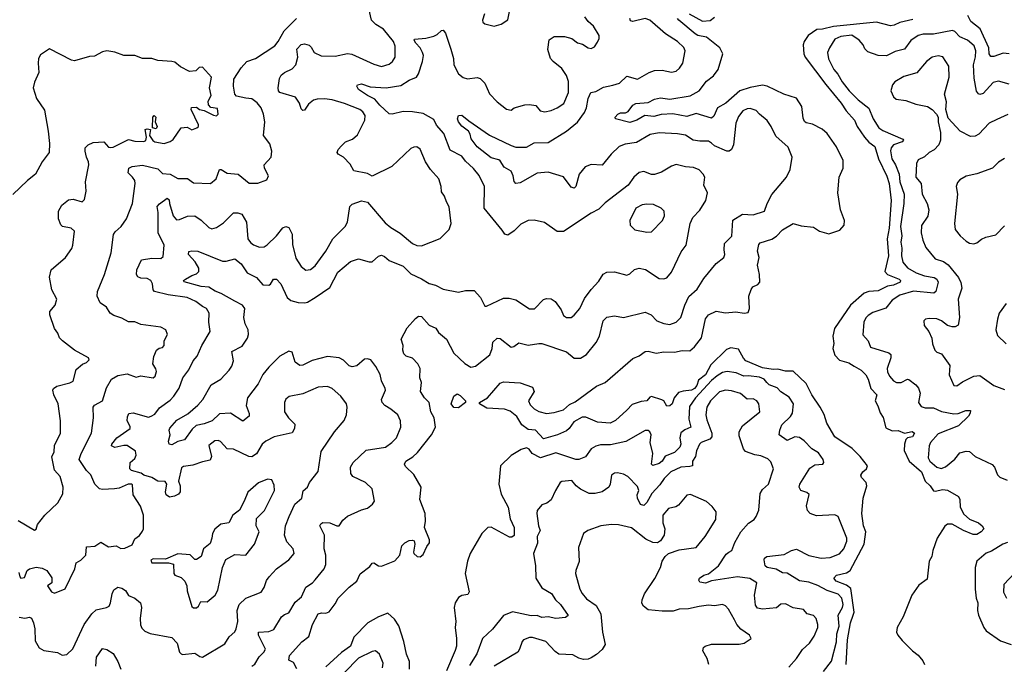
# Model space of a CAD drawing. Extents: x 1892934 to 2008621, y 567149 to 683290.
# Tile 84 of 256: x 1915439 to 1921823, y 616087 to 620267. Entities that reach past the tile are written whole.
import ezdxf

# ---------------------------------------------------------------- set-up
doc = ezdxf.new("R2010")
doc.units = 0

msp = doc.modelspace()

# ---------------------------------------------------------------- linework, layer by layer
at = {"layer": '0CON20XD'}
for points in [[(1915435, 616392.5), (1915473.3, 616386.7), (1915501.7, 616391.7), (1915515.8, 616385.8), (1915528, 616355), (1915537.3, 616317.3), (1915540.2, 616240.2), (1915565, 616193.1), (1915595, 616176.7), (1915685, 616162.5), (1915715, 616147.1), (1915745, 616151.1), (1915782.6, 616187.4), (1915856.2, 616345), (1915905.9, 616414.1), (1915935, 616440), (1916002.5, 616455), (1916020, 616465), (1916028.9, 616485), (1916039.1, 616545), (1916050.4, 616569.6), (1916075, 616587.1), (1916101.7, 616581.7), (1916125.8, 616565), (1916145, 616533.1), (1916185, 616516.9), (1916221.5, 616485), (1916228.8, 616455), (1916220.4, 616385), (1916221.9, 616341.9), (1916230.3, 616320.3), (1916251.1, 616301.1), (1916285, 616286.7), (1916425, 616261.5), (1916460.9, 616225), (1916475, 616166.7), (1916485, 616153.8), (1916495, 616150), (1916575, 616160), (1916607.3, 616137.3), (1916625, 616134.2), (1916769.4, 616220.6), (1916796.7, 616265), (1916833.2, 616296.8), (1916843.5, 616316.5), (1916853.5, 616365), (1916850, 616435), (1916861.3, 616475), (1916905, 616515.7), (1917005, 616555.7), (1917025, 616584.2), (1917039.6, 616630.4), (1917055.7, 616655), (1917105, 616707.1), (1917144.5, 616735.5), (1917185, 616764), (1917218, 616805), (1917213.1, 616835), (1917171.8, 616881.7), (1917157.1, 616925), (1917162.6, 616985), (1917185.6, 617045), (1917223.8, 617125), (1917268.7, 617165), (1917277.9, 617212.1), (1917304.2, 617235), (1917317.1, 617265), (1917375, 617336.2), (1917393.4, 617466.6), (1917481.1, 617595), (1917542.4, 617667.6), (1917558.2, 617705), (1917563.3, 617755), (1917558.9, 617775), (1917522.2, 617825), (1917465, 617876.4), (1917435, 617887.5), (1917375, 617884.4), (1917275, 617841.2), (1917185.6, 617824.4), (1917165, 617806.2), (1917157.1, 617785), (1917155.6, 617725), (1917181.9, 617685), (1917223.6, 617645), (1917221.8, 617615), (1917205, 617588.9), (1917088.7, 617561.3), (1917035, 617533.5), (1917011.5, 617515), (1916975, 617450.8), (1916945, 617433.1), (1916925, 617434.4), (1916825, 617481.1), (1916784.5, 617484.5), (1916741.7, 617531.7), (1916725, 617538.6), (1916705, 617535.8), (1916666.2, 617505), (1916683.1, 617435), (1916675, 617411.4), (1916625, 617400.9), (1916562.3, 617377.7), (1916500.5, 617369.5), (1916488.9, 617361.1), (1916467.8, 617275), (1916478.5, 617245), (1916480, 617205), (1916468.9, 617191.1), (1916443, 617177), (1916409.8, 617169.8), (1916389.4, 617185), (1916384.4, 617205), (1916392.5, 617255), (1916382.5, 617272.5), (1916335, 617275.3), (1916295, 617299.2), (1916245, 617313.1), (1916226.1, 617326.1), (1916165, 617343.6), (1916153.5, 617355), (1916155.5, 617394.5), (1916185, 617421.2), (1916195, 617442.5), (1916190, 617470), (1916135.9, 617505.9), (1916115, 617506.8), (1916055, 617493.1), (1916034.2, 617504.2), (1916037.1, 617515), (1916070, 617555), (1916155.3, 617615), (1916155, 617630), (1916136.2, 617665), (1916137.4, 617692.6), (1916147, 617713), (1916175, 617718.1), (1916275, 617690.4), (1916291.2, 617695), (1916315, 617709.2), (1916345, 617750.6), (1916415, 617799.4), (1916439.4, 617825), (1916472.4, 617877.6), (1916496.2, 617943.8), (1916535, 617996.2), (1916563.3, 618055), (1916590, 618085), (1916620.6, 618155), (1916674.4, 618245), (1916666.4, 618306.4), (1916667.5, 618365), (1916650.8, 618395), (1916625, 618406.9), (1916580.2, 618440.2), (1916525, 618466.2), (1916402, 618482), (1916314, 618504), (1916305.3, 618515.3), (1916299.4, 618555), (1916289.1, 618575), (1916265, 618588.4), (1916225, 618591.6), (1916205, 618599.2), (1916196.8, 618615), (1916198.4, 618645), (1916229.8, 618710.2), (1916295, 618719.7), (1916355, 618718.6), (1916368.8, 618731.2), (1916375.5, 618805), (1916337.5, 618885), (1916336.6, 619016.6), (1916330, 619055), (1916345, 619073.8), (1916395, 619108.8), (1916409.1, 619099.1), (1916410, 619075), (1916435, 618996), (1916455, 618970), (1916475, 618970.5), (1916526.8, 618993.2), (1916575, 618994.4), (1916616, 618966), (1916665, 618920), (1916685, 618911.2), (1916715, 618918.8), (1916759.7, 618950.3), (1916825.7, 619014.3), (1916854.4, 619015.6), (1916880, 619005), (1916910, 618955), (1916918.2, 618845), (1916935, 618821.4), (1916955, 618807.1), (1916995, 618792.2), (1917025, 618794.4), (1917043.4, 618806.6), (1917105, 618865.6), (1917145, 618918.1), (1917165, 618925.7), (1917185, 618919.2), (1917206.4, 618876.4), (1917208.3, 618808.3), (1917230.6, 618720.6), (1917265, 618666), (1917295, 618642.5), (1917325, 618647.1), (1917355, 618671.4), (1917423.4, 618766.6), (1917469.4, 618845), (1917549.2, 618925), (1917565.6, 618955), (1917579.2, 619055), (1917595, 619071.2), (1917655, 619092), (1917694.4, 619084.4), (1917809.6, 618949.6), (1917845, 618919.4), (1917905, 618882.9), (1917985, 618815.7), (1918015, 618802.9), (1918045, 618800.8), (1918165, 618847.5), (1918223.6, 618906.4), (1918236.2, 618945), (1918224.2, 619054.2), (1918205.7, 619085.7), (1918193.4, 619123.4), (1918175, 619150), (1918171.9, 619185), (1918156.7, 619235), (1918102.5, 619295), (1918069.5, 619345), (1918035, 619426.7), (1918015, 619442), (1917995, 619441.2), (1917975, 619431.2), (1917851.2, 619315), (1917725, 619252.5), (1917695, 619268.8), (1917605, 619287.5), (1917581.2, 619331.2), (1917538, 619375), (1917504.4, 619394.4), (1917498, 619405), (1917504.3, 619425), (1917525, 619449.2), (1917552.5, 619475), (1917597.6, 619492.4), (1917629.5, 619520.5), (1917677.1, 619615), (1917679.5, 619645), (1917665, 619670), (1917645, 619685.4), (1917545, 619723.2), (1917465, 619747.1), (1917414.6, 619754.6), (1917368, 619752), (1917345, 619744.4), (1917310.9, 619719.1), (1917285, 619680.6), (1917275, 619679.2), (1917265, 619688.8), (1917253.1, 619725), (1917228.1, 619765), (1917126.7, 619795), (1917116.2, 619805), (1917115.9, 619825.9), (1917124.4, 619885), (1917135, 619908), (1917155, 619925.5), (1917205, 619948.9), (1917228.5, 619975), (1917241.5, 620025), (1917236.2, 620075), (1917265, 620106), (1917285, 620111.5), (1917315, 620102.2), (1917329.8, 620089.8), (1917348, 620055), (1917393.6, 620033.6), (1917485, 620030.9), (1917565, 620047.8), (1917592.7, 620042.7), (1917735, 619977.8), (1917785, 619963.5), (1917835, 619978.6), (1917857.1, 619995), (1917874.4, 620025), (1917874.4, 620095), (1917862.2, 620125), (1917798.1, 620205), (1917748.6, 620235), (1917720.5, 620265), (1917693, 620387)], [(1918452, 620305), (1918438.8, 620265), (1918441.7, 620251.7), (1918455, 620240), (1918515, 620224), (1918561.2, 620238.8), (1918604.1, 620265.9), (1918629.8, 620400.2)], [(1916171.4, 619245), (1916142.7, 619275), (1916146, 619305), (1916167.5, 619315), (1916235, 619324.6), (1916335, 619300), (1916365, 619268.8), (1916415, 619265.1), (1916465, 619236.6), (1916526.8, 619236.8), (1916565, 619208.7), (1916675.6, 619204.4), (1916713.2, 619235), (1916735, 619296.2), (1916745, 619296), (1916785, 619272.5), (1916855, 619266), (1916927.1, 619207.1), (1916982.7, 619207.3), (1917040.5, 619229.5), (1917052.5, 619255), (1917026, 619305), (1917023.8, 619325), (1917070, 619375), (1917074.3, 619415), (1917061.3, 619461.3), (1917020.5, 619515), (1917027.7, 619605), (1917020, 619655), (1917004.7, 619694.7), (1916978.3, 619728.3), (1916945, 619752.8), (1916905, 619758.2), (1916845, 619770.5), (1916834.6, 619785), (1916824.5, 619835), (1916828.3, 619881.7), (1916875, 619954), (1916912.9, 619995), (1916968.8, 620015), (1917093.1, 620096.9), (1917115.6, 620125), (1917154.7, 620195.3), (1917234.7, 620275.3)], [(1917909.4, 619840.6), (1917965, 619875.4), (1918011.9, 619895), (1918024.7, 619915.3), (1918051.8, 619995), (1918056.7, 620035), (1918051.2, 620055), (1918034.6, 620085), (1918006.7, 620115), (1917996, 620135), (1917998.3, 620141.7), (1918072.9, 620147.1), (1918125, 620160.5), (1918145, 620170), (1918175, 620197.5), (1918185, 620198.8), (1918199.7, 620179.7), (1918234.4, 620075), (1918251.2, 620015), (1918254.4, 619975), (1918284.3, 619915), (1918315, 619891.4), (1918342.6, 619882.6), (1918405, 619891.1), (1918425.4, 619885.4), (1918454.5, 619854.5), (1918485.7, 619785.7), (1918534.5, 619734.5), (1918595.8, 619685.8), (1918625, 619680), (1918645, 619695.8), (1918715, 619715.8), (1918745, 619718.1), (1918785, 619710), (1918813.8, 619675), (1918845, 619668.6), (1918885, 619677.1), (1918925, 619694.4), (1918966.6, 619723.4), (1918997.5, 619795), (1918996.7, 619866.7), (1918983.5, 619905), (1918955, 619950.8), (1918897.1, 619995), (1918881.1, 620015), (1918864.5, 620074.5), (1918873, 620137), (1918905, 620157.5), (1918972.3, 620157.7), (1919020, 620145), (1919055, 620116.2), (1919087.6, 620107.6), (1919125, 620084.5), (1919145, 620080.5), (1919165, 620091.4), (1919185, 620121.4), (1919195.8, 620144.2), (1919196.1, 620165), (1919160, 620225), (1919125.7, 620255), (1919104.3, 620285)], [(1920798.4, 616085), (1920805.4, 616245.4), (1920825, 616356), (1920843.4, 616405), (1920849.3, 616425), (1920827.8, 616577.8), (1920800, 616600), (1920733.3, 616625), (1920716.9, 616645), (1920735.4, 616664.6), (1920800, 616680), (1920823.8, 616696.2), (1920913.8, 616866.2), (1920926.1, 616945), (1920910, 616985), (1920899.4, 617065), (1920908.4, 617165), (1920931.5, 617245), (1920926.4, 617265), (1920897.6, 617297.6), (1920893.2, 617313.2), (1920905.3, 617334.7), (1920930.6, 617355), (1920935.5, 617375), (1920887.7, 617435), (1920835.6, 617485.6), (1920725, 617562.2), (1920671.5, 617651.5), (1920655.8, 617705.8), (1920628.5, 617755), (1920574.6, 617835), (1920538.1, 617908.1), (1920455, 617987.1), (1920405, 617987), (1920355, 618001.6), (1920325, 617998.7), (1920255, 618010.3), (1920147.5, 618055), (1920131.3, 618071.3), (1920099.5, 618129.5), (1920051, 618139), (1920021.3, 618128.7), (1919920.2, 618029.8), (1919885.2, 617965), (1919841.3, 617928.7), (1919829.7, 617895), (1919815, 617876.2), (1919795, 617864.8), (1919741, 617859), (1919711.5, 617848.5), (1919683.2, 617815), (1919668.9, 617775), (1919655, 617762.5), (1919635, 617760), (1919614.6, 617794.6), (1919602.9, 617802.9), (1919535, 617823.2), (1919525, 617819.1), (1919505.6, 617794.4), (1919468.6, 617791.4), (1919409.4, 617770.6), (1919375, 617734.4), (1919302.4, 617667.6), (1919268.5, 617651.5), (1919185, 617656.7), (1919108.9, 617688.9), (1919085, 617688.9), (1919031.4, 617658.6), (1919002, 617615), (1918985, 617600.8), (1918925.3, 617574.7), (1918835, 617549.4), (1918784.4, 617604.4), (1918735, 617609.1), (1918695, 617640), (1918662.8, 617692.8), (1918618.7, 617728.7), (1918582.2, 617742.2), (1918468.3, 617748.3), (1918420, 617775), (1918420, 617785), (1918472.5, 617815), (1918555, 617910.6), (1918575, 617918.1), (1918685, 617911.4), (1918764.1, 617884.1), (1918774, 617855), (1918738.8, 617795), (1918748.7, 617768.7), (1918773.8, 617743.8), (1918805.6, 617725.6), (1918855, 617714.2), (1918905, 617720.8), (1918965, 617738.1), (1919005, 617772.2), (1919040.5, 617789.5), (1919179.1, 617890.9), (1919235, 617913.3), (1919415, 618070), (1919455, 618086.2), (1919495, 618115.7), (1919515, 618117.8), (1919565, 618104.5), (1919615, 618113.1), (1919685, 618111.2), (1919735, 618122.2), (1919785, 618120.5), (1919813.8, 618145), (1919860.3, 618205), (1919885, 618326.7), (1919905, 618353.1), (1919955, 618376.5), (1920015.5, 618365.5), (1920082.1, 618372.1), (1920135.7, 618364.3), (1920161.7, 618368.3), (1920170, 618395), (1920167.1, 618475), (1920181.9, 618518.1), (1920192.7, 618535), (1920225, 618550), (1920237.1, 618565), (1920236.5, 618615), (1920221.8, 618675), (1920234, 618725), (1920223, 618767), (1920231.1, 618808.9), (1920240, 618820), (1920315, 618843.8), (1920345, 618863.4), (1920385, 618903.5), (1920455, 618945.4), (1920505, 618930.3), (1920585, 618921.6), (1920625, 618896.4), (1920685, 618878.8), (1920757, 618903), (1920784, 618935), (1920785.9, 618964.1), (1920761.9, 619035), (1920742.7, 619145), (1920752.7, 619245), (1920777.8, 619305), (1920777.3, 619355), (1920735, 619442.2), (1920675, 619528.8), (1920643.2, 619556.8), (1920579.4, 619589.4), (1920538.6, 619598.6), (1920526.8, 619606.8), (1920518.4, 619628.4), (1920510.5, 619705), (1920475, 619758.1), (1920393.8, 619783.8), (1920285.3, 619835.3), (1920255, 619842), (1920175, 619827.2), (1920109.1, 619805), (1920018.2, 619725), (1919963.1, 619695), (1919939.2, 619640.8), (1919925, 619627.5), (1919825, 619659.6), (1919765, 619639.4), (1919673.2, 619656.7), (1919598.3, 619651.7), (1919551.3, 619638.7), (1919493.3, 619646.7), (1919440, 619615), (1919395, 619599.4), (1919302.5, 619625), (1919300, 619635), (1919317.5, 619655), (1919335, 619663.8), (1919366, 619664), (1919385, 619671.2), (1919415, 619712.5), (1919435, 619724.2), (1919515, 619729.1), (1919555, 619752.2), (1919595, 619760.4), (1919655, 619750.6), (1919786.8, 619773.3), (1919845, 619805.6), (1919891.2, 619868.8), (1919936.9, 619903.1), (1919968.1, 619945), (1919997.5, 620045), (1919979.6, 620085), (1919892.8, 620152.8), (1919836.9, 620165), (1919818.2, 620175), (1919713.3, 620265), (1919703.3, 620275)], [(1919285, 619841.8), (1919327.5, 619855), (1919375, 619901.4), (1919445, 619880.6), (1919520, 619925), (1919555, 619938.6), (1919605, 619940.5), (1919665, 619925.8), (1919695, 619934), (1919717.8, 619952.2), (1919738.9, 619985), (1919753.3, 620065), (1919745, 620086), (1919704.3, 620125), (1919626, 620176), (1919525, 620263.9), (1919495, 620274.7), (1919415, 620254.4), (1919400.5, 620260.5), (1919395.6, 620275.6)], [(1919780, 620305), (1919867.3, 620257.3), (1919915, 620261.8), (1919945, 620282.5)], [(1921855, 620045.5), (1921815, 620049.3), (1921755, 620028.9), (1921735, 620028.2), (1921725.9, 620045), (1921723.2, 620085), (1921666.7, 620206.7), (1921605.2, 620255.2), (1921587, 620295)], [(1921230.8, 620269.2), (1921145, 620249.2), (1921108.4, 620231.6), (1921085, 620228.1), (1920995, 620251), (1920715, 620223.2), (1920645, 620205.8), (1920606.8, 620203.2), (1920551.6, 620165), (1920524.8, 620125.2), (1920518.8, 620105), (1920522.6, 620045), (1920531.9, 620025), (1920665.9, 619845.9), (1920766.1, 619726.1), (1920796.8, 619675), (1920852, 619615), (1920869.1, 619575), (1920916.3, 619506.3), (1920945, 619473.4), (1920983.4, 619445), (1921007.3, 619365), (1921061.4, 619251.3), (1921077.1, 619205), (1921090.5, 619095), (1921076.4, 618915), (1921062.8, 618845), (1921072.9, 618735), (1921049.5, 618635), (1921065.3, 618615.3), (1921140.8, 618585), (1921149.4, 618575), (1921148.6, 618565), (1921105, 618545.9), (1921065, 618538.9), (1921005, 618508.9), (1920944, 618504), (1920915, 618493.7), (1920825, 618416.5), (1920721.1, 618265), (1920711.1, 618215), (1920717.1, 618167.1), (1920711.8, 618135), (1920725, 618092.5), (1920755, 618058.2), (1920815, 618040.9), (1920850.5, 618019.5), (1920895, 617994.3), (1920924.3, 617965), (1920940.5, 617935), (1920957.1, 617875), (1920997.1, 617835), (1920986.7, 617795), (1921004, 617764), (1921017.6, 617717.6), (1921036.9, 617686.9), (1921055, 617619.4), (1921095, 617600), (1921135, 617602.5), (1921175, 617585.8), (1921225, 617597.1), (1921241.9, 617585), (1921228.5, 617561.5), (1921195, 617555.6), (1921185.2, 617544.8), (1921175.7, 617515), (1921174.3, 617474.3), (1921207.2, 617405), (1921285.9, 617335), (1921309.5, 617275), (1921342.5, 617245), (1921365, 617212.3), (1921375, 617209.2), (1921425, 617220), (1921455, 617216.8), (1921526, 617176), (1921535.7, 617155), (1921537.1, 617105), (1921561.1, 617061.1), (1921598, 617028), (1921656.2, 617005), (1921680, 616985), (1921690, 616965), (1921673.3, 616945), (1921645, 616928), (1921621.2, 616928.8), (1921558.8, 616955), (1921485, 616996.4), (1921455, 616996.5), (1921438.2, 616981.7), (1921388.6, 616905), (1921360, 616825), (1921354, 616785), (1921336.2, 616755), (1921322, 616638), (1921269.1, 616600.9), (1921224.6, 616535.4), (1921168, 616395), (1921128.5, 616325), (1921123.6, 616295), (1921131.9, 616275), (1921160.5, 616240.5), (1921227.5, 616175), (1921265, 616147.1), (1921295, 616108.6), (1921305.3, 616084.7)], [(1921855, 619850), (1921785, 619869.4), (1921750.6, 619859.4), (1921685, 619787.8), (1921665, 619781.4), (1921655.5, 619785.5), (1921643.9, 619803.9), (1921627.7, 619887.7), (1921624, 619975), (1921635.9, 620025.9), (1921637.5, 620065), (1921626.7, 620096.7), (1921585.3, 620135.3), (1921535.4, 620155.4), (1921501.3, 620191.3), (1921487.6, 620197.6), (1921365, 620173.2), (1921296.1, 620173.9), (1921264.8, 620165.2), (1921218, 620132), (1921175, 620076.5), (1921115, 620060.4), (1921058.3, 620031.7), (1921005, 620035.5), (1920938.9, 620058.9), (1920918.3, 620078.3), (1920907.5, 620105), (1920881.9, 620135), (1920835, 620165.8), (1920762.8, 620157.2), (1920725, 620140.6), (1920689.4, 620085), (1920677.8, 620055), (1920683.9, 620013.9), (1920717.3, 619945), (1920744.8, 619914.8), (1920771.6, 619865), (1920816.4, 619805), (1920875, 619746.5), (1920944.1, 619694.1), (1920973.1, 619623.1), (1921010, 619565), (1921035, 619548), (1921165, 619493.3), (1921169.2, 619485), (1921160, 619475), (1921104.8, 619455.2), (1921090.6, 619435), (1921086, 619416), (1921094.4, 619364.4), (1921118.4, 619325), (1921142, 619265), (1921145.6, 619215), (1921173.7, 619135), (1921171.4, 619075), (1921150.7, 618925), (1921157.7, 618865), (1921151.2, 618825), (1921159.2, 618785), (1921156.5, 618735), (1921164.7, 618695), (1921195, 618657.5), (1921250.8, 618625), (1921305.7, 618605.7), (1921368.6, 618595), (1921385.3, 618585), (1921393.6, 618565), (1921378.9, 618505), (1921367.2, 618492.8), (1921235, 618505.9), (1921145, 618481.4), (1921095, 618448.8), (1921055, 618395.4), (1920971.7, 618368.3), (1920940.2, 618349.8), (1920925, 618334), (1920911.5, 618305), (1920905, 618223.3), (1920939.5, 618185), (1920955, 618142.9), (1921075, 618106.9), (1921087.1, 618095), (1921086.9, 618075), (1921064.5, 618005.5), (1921065.7, 617984.3), (1921077.8, 617955), (1921104.3, 617925), (1921125, 617913.3), (1921155, 617914.4), (1921195, 617935.6), (1921205, 617934), (1921249.7, 617899.7), (1921266.9, 617876.9), (1921277.1, 617845), (1921266.9, 617785), (1921285, 617759.2), (1921310, 617750), (1921365, 617750.6), (1921415, 617726.2), (1921495, 617711.2), (1921525, 617713.1), (1921573.1, 617733.1), (1921603.3, 617733.3), (1921601.4, 617715), (1921590, 617695), (1921525.9, 617634.1), (1921395, 617580.8), (1921345.3, 617525), (1921336.8, 617503.3), (1921329.5, 617425), (1921339.2, 617405), (1921386, 617365), (1921414.2, 617355.8), (1921442.6, 617367.4), (1921502.2, 617417.8), (1921535, 617459.2), (1921575, 617469.4), (1921597.1, 617467.1), (1921633.8, 617435), (1921745, 617382.5), (1921759.4, 617365), (1921779.2, 617315), (1921795, 617300.8), (1921840.9, 617280.9)], [(1915429.6, 617019.6), (1915535, 616956.7), (1915545, 616963.3), (1915555.5, 616994.5), (1915601.4, 617055), (1915686.9, 617133.1), (1915718.3, 617191.7), (1915721.4, 617235), (1915700.5, 617305), (1915665.6, 617345), (1915647.6, 617432.4), (1915661.8, 617465), (1915665.5, 617505), (1915702.9, 617585), (1915704.5, 617665), (1915688.1, 617775), (1915660, 617835), (1915654.3, 617865), (1915658, 617875), (1915679.3, 617890.7), (1915765, 617911.9), (1915785, 617922.5), (1915805, 617998), (1915847.1, 618032.9), (1915872, 618045), (1915889.1, 618060.9), (1915886, 618075), (1915794, 618125), (1915716.7, 618185), (1915696.7, 618205), (1915686.2, 618235), (1915664, 618265), (1915635, 618352.5), (1915634.4, 618375), (1915668.1, 618415), (1915680, 618455), (1915646.5, 618515), (1915631.8, 618598.2), (1915642.5, 618645), (1915736.2, 618725), (1915776.6, 618783.4), (1915784.2, 618805), (1915794, 618895), (1915773.3, 618915), (1915715.6, 618925.6), (1915705, 618936), (1915690, 618975), (1915690, 619025), (1915711.4, 619065), (1915755, 619098.9), (1915785, 619103.1), (1915845, 619086.2), (1915860, 619100), (1915870, 619155), (1915865.8, 619215), (1915886.6, 619326.6), (1915885.5, 619345.5), (1915872.9, 619375), (1915862.9, 619415), (1915864.3, 619435), (1915883.1, 619455), (1915915, 619471), (1915984.7, 619474.7), (1916015, 619440.4), (1916027.4, 619437.4), (1916045, 619440), (1916145, 619489.7), (1916185, 619478.7), (1916245, 619477.5), (1916256, 619484), (1916260.9, 619505), (1916253.5, 619555), (1916265, 619560), (1916286.7, 619555), (1916281.2, 619515), (1916303.1, 619483.1), (1916316.2, 619475), (1916375.9, 619464.1), (1916415, 619476.2), (1916435, 619490), (1916485, 619565.5), (1916525, 619569.6), (1916555, 619552.7), (1916587.8, 619565), (1916597.9, 619575), (1916598.8, 619585), (1916550, 619685), (1916552, 619698), (1916585, 619700.5), (1916604.1, 619684.1), (1916635, 619677.2), (1916695, 619647.1), (1916715, 619643.8), (1916725, 619653.8), (1916721.5, 619691.5), (1916677.4, 619697.4), (1916662.4, 619715), (1916661.8, 619738.2), (1916680.4, 619775), (1916670.5, 619825), (1916673.2, 619846.8), (1916682.9, 619895), (1916625, 619958.9), (1916602.3, 619957.7), (1916581.2, 619935), (1916540.7, 619930.7), (1916481.2, 619961.2), (1916445, 619991.2), (1916426.6, 619996.6), (1916335, 620002.5), (1916295, 620015.4), (1916235, 620014.4), (1916185, 620034.7), (1916115, 620035.8), (1916056.8, 620056.8), (1916005, 620065.5), (1915975, 620059.5), (1915925, 620030.6), (1915892.4, 620027.6), (1915795, 620000.6), (1915775, 620005.6), (1915633, 620077), (1915575, 620040), (1915561.2, 620015), (1915558, 619985), (1915564.2, 619925), (1915535, 619862.5), (1915526, 619825), (1915548.6, 619755), (1915600.8, 619680.8), (1915623.3, 619545), (1915631.8, 619465), (1915630, 619405), (1915583.9, 619346.1), (1915542.5, 619265), (1915490, 619225), (1915395, 619134)], [(1921845, 619652.7), (1921775, 619620.5), (1921725.7, 619595), (1921658.6, 619525), (1921635, 619510.9), (1921605, 619509.1), (1921536, 619545), (1921459.3, 619629.3), (1921444, 619685), (1921448.9, 619735), (1921435.8, 619785), (1921466, 619895), (1921464, 619965), (1921425, 620027.1), (1921395, 620033.5), (1921355, 620024.4), (1921319.2, 619995), (1921255, 619921.5), (1921171.7, 619898.3), (1921114.2, 619865), (1921099.2, 619845), (1921088.1, 619805), (1921105, 619766), (1921121.7, 619751.7), (1921185, 619743.8), (1921248.5, 619718.5), (1921325, 619703.1), (1921356, 619685), (1921384, 619655), (1921393.8, 619635), (1921394, 619605), (1921408.6, 619535), (1921408.8, 619485), (1921397.7, 619455), (1921367.6, 619422.4), (1921335, 619406.7), (1921305, 619377.1), (1921265, 619357.5), (1921254.3, 619335), (1921249.4, 619245), (1921284, 619204), (1921290.4, 619135), (1921322.5, 619075), (1921334.4, 619035), (1921327.4, 618992.6), (1921286.8, 618933.2), (1921284, 618885), (1921295, 618837.5), (1921315, 618789.2), (1921375, 618716.5), (1921429.3, 618699.3), (1921458.4, 618678.4), (1921525.8, 618595.8), (1921542.3, 618562.3), (1921547.1, 618525), (1921523.9, 618455), (1921533.5, 618335), (1921524.4, 618285.6), (1921505, 618275.7), (1921485, 618274.4), (1921455, 618282.9), (1921415.6, 618315), (1921385, 618327.2), (1921335, 618330), (1921311.2, 618325), (1921301.4, 618315), (1921302.9, 618285), (1921334.6, 618244.6), (1921352.3, 618202.3), (1921357.1, 618165), (1921373.7, 618123.7), (1921385, 618111.2), (1921415, 618100.6), (1921468.9, 618025), (1921465.5, 617965), (1921495, 617894.3), (1921515, 617891.9), (1921552, 617918), (1921625.3, 617954.7), (1921665, 617959.5), (1921754.7, 617894.7), (1921825, 617869.6)], [(1916945, 616074.4), (1916962.7, 616087.3), (1916991.4, 616135), (1917023.1, 616165), (1917032.2, 616185), (1916987.1, 616275), (1916988, 616295), (1917055, 616299.2), (1917086.5, 616313.5), (1917135.9, 616394.1), (1917155, 616410), (1917185, 616420.6), (1917225, 616490.8), (1917265.8, 616525), (1917295, 616587.1), (1917337.1, 616615), (1917355.6, 616635), (1917413.6, 616706.4), (1917423.1, 616735), (1917424.5, 616795), (1917413.6, 616835), (1917414.6, 616924.6), (1917386.2, 616985), (1917391.2, 616998.8), (1917405, 617005.8), (1917450, 617005), (1917494.7, 616984.7), (1917511.2, 616985), (1917535, 617022), (1917565, 617047.5), (1917655, 617088.8), (1917695, 617100), (1917726.2, 617125), (1917738.8, 617145), (1917725.4, 617225.4), (1917680.6, 617265), (1917598.6, 617305), (1917586.7, 617325), (1917582.9, 617365), (1917600.6, 617395), (1917685, 617475.6), (1917810, 617495), (1917852.9, 617525), (1917881.4, 617555), (1917910, 617625), (1917907.5, 617665), (1917890.8, 617705), (1917845, 617742.2), (1917805.8, 617765), (1917788.6, 617785), (1917785.7, 617805), (1917810, 617865), (1917808.8, 617875), (1917784.4, 617925), (1917775.8, 617965.8), (1917749.1, 618019.1), (1917715, 618060.8), (1917695, 618068), (1917675, 618065.8), (1917625, 618021.9), (1917595, 618015.5), (1917575, 618022.2), (1917538.1, 618058.1), (1917510.8, 618075), (1917435, 618082.5), (1917335, 618057.1), (1917275, 618026.5), (1917255, 618024.4), (1917225, 618046.2), (1917205, 618110), (1917185, 618117.8), (1917126.7, 618085), (1917055, 618013.6), (1917015, 617965.4), (1916985, 617905.5), (1916915.9, 617815), (1916908, 617765), (1916927.3, 617712.7), (1916926, 617695), (1916885, 617664.3), (1916805.2, 617715.2), (1916735, 617711), (1916687.5, 617665), (1916635, 617646.2), (1916583.6, 617636.4), (1916557.6, 617612.4), (1916506.8, 617543.2), (1916465, 617532), (1916425, 617509.2), (1916408.8, 617515), (1916404.3, 617534.3), (1916415.7, 617575), (1916407.5, 617605), (1916412.6, 617617.4), (1916458.9, 617671.1), (1916529, 617711), (1916593.6, 617766.4), (1916626.2, 617803.8), (1916680.9, 617899.1), (1916742.7, 617935), (1916797.7, 617995), (1916815, 618020.8), (1916825.3, 618055), (1916813.6, 618115), (1916880.8, 618149.2), (1916917.2, 618202.8), (1916922.7, 618225), (1916920.3, 618255), (1916901.5, 618295), (1916892.3, 618335), (1916897.9, 618395), (1916884.4, 618415), (1916835, 618441.4), (1916745, 618492.2), (1916706.1, 618506.1), (1916665, 618532.9), (1916615, 618537.1), (1916505, 618567.5), (1916502, 618575), (1916514, 618585), (1916555, 618609.2), (1916585, 618619.1), (1916600.9, 618635), (1916600.4, 618655), (1916577.7, 618697.7), (1916532.9, 618745), (1916535, 618763.3), (1916555, 618768.6), (1916595, 618765.4), (1916755, 618701.8), (1916778.2, 618701.8), (1916835, 618716.9), (1916875, 618683.1), (1916913.6, 618625), (1916974.8, 618594.8), (1917015, 618548.6), (1917055, 618545.6), (1917065, 618551.9), (1917085, 618584.4), (1917105, 618583.9), (1917132.7, 618555), (1917172.9, 618465), (1917196.6, 618446.6), (1917243.7, 618433.7), (1917288.7, 618431.3), (1917305.3, 618434.7), (1917355, 618464.5), (1917450, 618530), (1917501, 618629), (1917585, 618699.5), (1917635, 618716.8), (1917705, 618696.9), (1917725, 618697.1), (1917765, 618732.9), (1917785, 618740), (1917805, 618732.2), (1917835, 618704.4), (1917925, 618668.5), (1917975, 618618.9), (1918045, 618587.5), (1918095, 618556.7), (1918136.1, 618546.1), (1918185, 618518.9), (1918285, 618499.5), (1918328.9, 618511.1), (1918385, 618512), (1918426.4, 618466.4), (1918455, 618410), (1918465, 618408.8), (1918575, 618460.9), (1918611.8, 618461.8), (1918655, 618450), (1918745, 618392.5), (1918777.3, 618392.7), (1918835, 618451.5), (1918855, 618459.1), (1918885, 618456.5), (1918910.5, 618440.5), (1918950, 618385), (1918965, 618348.8), (1918985, 618336.2), (1919015, 618336.2), (1919035, 618350), (1919071.9, 618395), (1919102, 618458), (1919143.4, 618516.6), (1919195, 618572.5), (1919222.9, 618617.1), (1919245, 618630.6), (1919295, 618631.9), (1919375, 618611.4), (1919395, 618618.8), (1919425, 618647.5), (1919455, 618655.6), (1919496.9, 618646.9), (1919585, 618588.6), (1919615, 618585.6), (1919635, 618593.3), (1919665, 618629.2), (1919727.7, 618762.3), (1919759.4, 618805), (1919787.3, 618945), (1919803.3, 618985), (1919848.3, 619031.7), (1919887.5, 619095), (1919899.6, 619145), (1919874.3, 619195), (1919882, 619245), (1919870.8, 619265), (1919845, 619292.5), (1919808.2, 619308.2), (1919755, 619313.2), (1919695, 619327.8), (1919665, 619317.8), (1919601.1, 619278.9), (1919555, 619263.8), (1919535, 619263.5), (1919485, 619281.9), (1919455, 619275.6), (1919420, 619245), (1919385, 619194.3), (1919235, 619078.6), (1919195, 619038.1), (1919145, 619012.2), (1918965, 618892.5), (1918925, 618893.1), (1918842.6, 618952.6), (1918775, 618967.8), (1918735, 618964.5), (1918687.9, 618942.1), (1918645, 618897.5), (1918605, 618870.6), (1918585, 618876.7), (1918567.5, 618902.5), (1918451.1, 619045), (1918451.9, 619185), (1918417.3, 619257.3), (1918382.2, 619302.2), (1918328.6, 619348.6), (1918305, 619381.9), (1918231.1, 619421.1), (1918188.3, 619528.3), (1918142.4, 619582.4), (1918125, 619619.2), (1918055, 619657.7), (1917985, 619670.4), (1917925, 619670.8), (1917855, 619654.5), (1917835, 619655.7), (1917775, 619712), (1917742.5, 619752.5), (1917693.6, 619775), (1917636, 619815), (1917624.1, 619835.9), (1917630, 619845), (1917655, 619850.6), (1917711.7, 619831.7), (1917815, 619825.9), (1917909.4, 619840.6)], [(1917237, 616057), (1917215, 616099.2), (1917185, 616113.3), (1917188.1, 616145), (1917268.1, 616231.9), (1917313.2, 616266.8), (1917338.5, 616345), (1917374.8, 616415.2), (1917395, 616421.5), (1917425, 616418.5), (1917445, 616428.1), (1917485, 616479.2), (1917504, 616516), (1917575, 616588.2), (1917624.1, 616625.9), (1917646.2, 616673.8), (1917708.5, 616721.5), (1917725, 616741.9), (1917736.2, 616745), (1917765, 616725.8), (1917785, 616722.5), (1917871.7, 616758.3), (1917904.3, 616795.7), (1917916.2, 616855), (1917936, 616875), (1917965, 616890.6), (1917985, 616892.9), (1917997.3, 616887.3), (1918001.9, 616865), (1917991.4, 616815), (1917994.3, 616805), (1918016, 616786), (1918035, 616784.2), (1918055, 616798.1), (1918078.4, 616851.6), (1918097.2, 616875), (1918096.7, 616895), (1918063.3, 616975), (1918071.1, 617015), (1918069.1, 617065), (1918033.2, 617155), (1918042, 617235), (1917995, 617318.8), (1917940.5, 617370.5), (1917934.2, 617385), (1917942.5, 617405), (1917987.3, 617432.7), (1918019.1, 617460.9), (1918108.2, 617575), (1918135.4, 617625), (1918125.9, 617685.9), (1918104.1, 617725), (1918094.5, 617785), (1918063.8, 617815), (1918037.1, 617855), (1918043.7, 617913.7), (1918034.4, 617945), (1918035.9, 618005), (1918021.1, 618035), (1917985, 618071.5), (1917945.4, 618085.4), (1917930.2, 618100.2), (1917923, 618123), (1917925.6, 618155), (1917912.2, 618195), (1917950.9, 618269.1), (1918005, 618330), (1918025, 618344), (1918045, 618343.3), (1918095, 618285.7), (1918136.3, 618266.3), (1918155, 618237.5), (1918206.8, 618195), (1918255, 618104.5), (1918325, 618037.1), (1918365, 618014.2), (1918395, 618020.8), (1918486.7, 618093.3), (1918501.8, 618135), (1918507.8, 618175), (1918535, 618201.4), (1918555, 618200), (1918625, 618144.2), (1918642.7, 618147.3), (1918675, 618172), (1918735.6, 618155.6), (1918805, 618167.1), (1918825, 618167.5), (1918985, 618113.6), (1919035, 618073.1), (1919075, 618072.9), (1919113.3, 618096.7), (1919177, 618173), (1919197.5, 618215), (1919222.2, 618315), (1919245, 618337.5), (1919295, 618346.9), (1919355, 618335.6), (1919495, 618371.2), (1919533.3, 618353.3), (1919571.2, 618315), (1919615, 618297.8), (1919655, 618290.5), (1919695, 618304.5), (1919725.3, 618335), (1919751.1, 618415), (1919777.3, 618472.7), (1919830.9, 618519.1), (1919875, 618589.2), (1919955, 618686), (1920004, 618725), (1920010, 618745), (1920005.8, 618775), (1920008.6, 618815), (1920055.8, 618864.2), (1920063.5, 618966.5), (1920125, 619006.1), (1920195, 619002), (1920268.8, 619025), (1920285.5, 619075), (1920315, 619134), (1920410, 619245), (1920434.1, 619295.9), (1920448.1, 619375), (1920421.4, 619441.4), (1920342.6, 619512.6), (1920311.9, 619575), (1920285, 619614.3), (1920235, 619654.2), (1920215, 619678.9), (1920175, 619691.8), (1920155, 619689.1), (1920127.5, 619675), (1920100.2, 619639.8), (1920083.3, 619596.7), (1920066.2, 619455), (1920055, 619424.4), (1920040, 619415), (1920024.5, 619414.5), (1919945, 619448.9), (1919925, 619465.5), (1919905, 619480), (1919849.2, 619479.2), (1919806.6, 619486.6), (1919755, 619517.5), (1919705, 619527.3), (1919585, 619532.3), (1919526.6, 619523.4), (1919438.3, 619471.7), (1919365, 619460.9), (1919325.9, 619444.1), (1919274.3, 619395), (1919215, 619322.9), (1919145, 619327.5), (1919105, 619312.5), (1919066.7, 619265), (1919044.2, 619185), (1919035, 619174.4), (1919015, 619181.4), (1918965, 619247.5), (1918865, 619277.8), (1918795, 619271.3), (1918685, 619210), (1918655, 619204.2), (1918645, 619216.7), (1918639.2, 619255), (1918625.2, 619285.2), (1918580.3, 619310.3), (1918555, 619351.5), (1918545, 619358), (1918495, 619372.1), (1918405, 619441.9), (1918366.9, 619495), (1918360.5, 619525), (1918349.1, 619545), (1918305, 619575.7), (1918285, 619604), (1918278, 619625), (1918285, 619646.7), (1918305, 619648), (1918350.5, 619610.5), (1918485, 619519.1), (1918625, 619452), (1918655, 619441.3), (1918725, 619440), (1918775, 619468.6), (1918865, 619470.4), (1918983.6, 619545), (1919055, 619602.9), (1919101.6, 619665), (1919114.7, 619695), (1919125, 619756.2), (1919142, 619795), (1919175, 619802.2), (1919225, 619830), (1919285, 619841.8)], [(1916325, 619559.4), (1916301.2, 619565), (1916301.4, 619635), (1916310, 619645), (1916322, 619635), (1916317.1, 619605), (1916331.2, 619575), (1916325, 619559.4)], [(1921825, 619367.5), (1921785, 619342.5), (1921747.5, 619305), (1921645, 619268), (1921575, 619251.9), (1921535, 619229.2), (1921519.1, 619210.9), (1921511.9, 619185), (1921520.6, 619135), (1921500.5, 618945), (1921505, 618907.5), (1921536.7, 618865), (1921575, 618830.8), (1921597.9, 618817.9), (1921625, 618814.2)], [(1915433.2, 616683.2), (1915439.4, 616655), (1915447.5, 616645), (1915470.9, 616649.1), (1915488, 616695), (1915502.9, 616707.1), (1915545, 616716.4), (1915585, 616710.9), (1915615.9, 616695.9), (1915647.6, 616647.6), (1915647.5, 616615), (1915619.2, 616595), (1915645, 616557.3), (1915665, 616547.5), (1915735, 616576.7), (1915796.9, 616705), (1915805, 616744.3), (1915835, 616762.9), (1915867.7, 616795), (1915871.5, 616848.5), (1915926.7, 616853.3), (1915965, 616878.6), (1916015, 616849.1), (1916065, 616854.4), (1916095, 616838.9), (1916120.3, 616839.7), (1916167.8, 616862.2), (1916185, 616900.8), (1916215, 616922.5), (1916235, 616950), (1916240.8, 616965), (1916242.7, 617055), (1916222.4, 617112.4), (1916175.4, 617185.4), (1916170.3, 617250.3), (1916165, 617255.4), (1916142.5, 617255), (1916085, 617229.6), (1916054.6, 617225.4), (1915975, 617220.6), (1915955.5, 617225.5), (1915925.6, 617255), (1915900.5, 617315), (1915872.8, 617342.8), (1915824.5, 617415), (1915838.7, 617455), (1915903.8, 617585), (1915916.7, 617685), (1915915.7, 617755), (1915923.1, 617766.9), (1915975.6, 617795), (1916000.9, 617879.1), (1916034.3, 617935), (1916075, 617960.3), (1916135, 617971.5), (1916195, 617948.8), (1916225, 617956.5), (1916304.5, 617945.5), (1916316.6, 617955), (1916325.9, 617985), (1916322.7, 618002.7), (1916302.7, 618035), (1916308.1, 618081.9), (1916326.2, 618125), (1916343.4, 618136.6), (1916365, 618140.5), (1916375, 618154), (1916375.7, 618185), (1916397.5, 618225), (1916387.1, 618255), (1916355, 618272.9), (1916225, 618291.4), (1916185, 618307.1), (1916145, 618308), (1916101.7, 618331.7), (1916048.8, 618348.8), (1916026.7, 618365), (1916002.7, 618402.7), (1915961.7, 618431.7), (1915940.8, 618475), (1915944, 618505), (1915988.6, 618615), (1916032.9, 618755), (1916047.5, 618875), (1916057.9, 618892.1), (1916097.1, 618925), (1916132.5, 618975), (1916170.6, 619075), (1916188.1, 619205), (1916185, 619223.3), (1916171.4, 619245)], [(1919505, 618888.6), (1919535, 618890.8), (1919606.9, 618965), (1919619.4, 618995), (1919618, 619025), (1919598.8, 619045), (1919548.8, 619068.8), (1919505, 619071.8), (1919475, 619067.1), (1919433.3, 619045), (1919396, 618965), (1919396.2, 618935), (1919427.5, 618905), (1919505, 618888.6)], [(1921625, 618814.2), (1921645, 618819.2), (1921675, 618844.2), (1921702.7, 618857.3), (1921767.8, 618872.2), (1921825, 618930.8)], [(1921835, 618426.2), (1921790.8, 618365), (1921778, 618325), (1921769.2, 618255), (1921779.4, 618219.4), (1921835, 618165.8)], [(1920650.4, 616039.6), (1920702.6, 616107.4), (1920735, 616232), (1920738.1, 616285), (1920751.6, 616335), (1920746.6, 616405), (1920774.3, 616455), (1920778.9, 616475), (1920769.3, 616515), (1920745, 616540.7), (1920675, 616566.2), (1920615, 616598.9), (1920555, 616620), (1920495, 616627.8), (1920415, 616676.9), (1920385, 616679.7), (1920343.2, 616703.2), (1920286, 616715), (1920273.5, 616725), (1920266.5, 616765), (1920268.9, 616775), (1920283.8, 616785), (1920395, 616798.8), (1920442.5, 616825), (1920475, 616832.9), (1920555, 616791.8), (1920635, 616775.4), (1920695, 616779.1), (1920755, 616803.1), (1920783.7, 616836.3), (1920802.5, 616885), (1920802.9, 616905), (1920746.9, 617045), (1920725, 617055.5), (1920605, 617049.4), (1920563.8, 617065), (1920547.5, 617085), (1920540, 617115), (1920558, 617188), (1920542, 617202), (1920504.5, 617214.5), (1920492.5, 617235), (1920497.1, 617255), (1920561.7, 617358.3), (1920595, 617380.8), (1920646.1, 617383.9), (1920653.3, 617395), (1920649.2, 617415), (1920617.8, 617457.8), (1920575, 617484.3), (1920525, 617536), (1920495, 617556.9), (1920465, 617561.9), (1920415, 617538.1), (1920364.2, 617575), (1920367.8, 617605), (1920380.8, 617639.2), (1920436.6, 617693.4), (1920450, 617715), (1920456.7, 617775), (1920429.2, 617819.2), (1920375, 617853.6), (1920349.4, 617879.4), (1920299.2, 617899.2), (1920284.1, 617914.1), (1920265.6, 617935), (1920235, 617949.2), (1920165, 617958), (1920135, 617954.8), (1920085, 617977), (1920026.6, 617986.6), (1919995, 617979.7), (1919962.3, 617957.7), (1919925, 617927), (1919820.7, 617815), (1919781.4, 617758.7), (1919777.4, 617677.4), (1919790.8, 617625), (1919751.8, 617608.2), (1919725, 617588), (1919720.3, 617555), (1919725.6, 617515), (1919719.3, 617495), (1919685, 617460.2), (1919623.6, 617436.4), (1919605, 617403.2), (1919585, 617389.4), (1919545, 617376.2), (1919535.8, 617385.8), (1919543.3, 617455), (1919527.3, 617525), (1919532.5, 617575), (1919525.5, 617595.5), (1919515, 617603.8), (1919495, 617602), (1919369.1, 617530.9), (1919270.3, 617509.7), (1919205, 617510.5), (1919175, 617502.5), (1919145, 617483.3), (1919108, 617432), (1919065, 617414.6), (1919045, 617416.1), (1918915, 617457.9), (1918815, 617426.4), (1918761.1, 617455), (1918741.8, 617481.8), (1918725, 617491.1), (1918690.9, 617479.1), (1918625, 617440.8), (1918555.7, 617375), (1918545.4, 617255), (1918560.6, 617190.6), (1918607.1, 617105), (1918619.4, 617029.4), (1918645.3, 616975), (1918645, 616922.5), (1918629.2, 616910.8), (1918615, 616910.8), (1918495, 616975.5), (1918475.4, 616974.6), (1918435, 616934.3), (1918359.3, 616805), (1918342.3, 616755), (1918327.4, 616675), (1918353.5, 616556.5), (1918345, 616540), (1918305, 616532.1), (1918285, 616520.9), (1918261.6, 616485), (1918256.8, 616455), (1918266.6, 616365), (1918262.6, 616325), (1918272.3, 616255), (1918270.5, 616205), (1918263.4, 616176.6), (1918205.4, 616045)], [(1920425, 616068.1), (1920475, 616124.4), (1920515, 616182.2), (1920560.5, 616225), (1920591.2, 616268.8), (1920613.5, 616325), (1920614.4, 616345.6), (1920604.3, 616385), (1920585, 616404), (1920545, 616414), (1920521.9, 616441.9), (1920455, 616452.5), (1920405, 616480), (1920375, 616476.2), (1920345, 616452.3), (1920254.3, 616444.3), (1920221.9, 616451.9), (1920210.1, 616470.1), (1920202.6, 616535), (1920217.5, 616615), (1920174, 616644), (1920093.2, 616653.2), (1919925, 616628.2), (1919885, 616613.8), (1919849.7, 616619.7), (1919842.3, 616632.3), (1919845.8, 616645), (1919874, 616665), (1919905.4, 616674.6), (1919970.9, 616725), (1920018.8, 616801.2), (1920036.2, 616815), (1920055.6, 616825), (1920075, 616876), (1920115, 616945.6), (1920165, 617002.5), (1920201.2, 617025), (1920214, 617045), (1920232.5, 617087.5), (1920240.8, 617195), (1920255, 617220), (1920294, 617255), (1920326.4, 617355), (1920310, 617400), (1920290, 617420), (1920245, 617439.6), (1920205, 617444.6), (1920145, 617467.5), (1920132.1, 617485), (1920105, 617567.5), (1920104.4, 617595), (1920125, 617632.5), (1920238.8, 617725), (1920231.1, 617775), (1920217.7, 617795), (1920195, 617807.4), (1920155, 617805.4), (1920112.3, 617842.3), (1920055, 617861.2), (1920015, 617863.6), (1919976.7, 617853.3), (1919918.8, 617795), (1919894, 617755), (1919888.9, 617705), (1919895, 617673.3), (1919926.2, 617585), (1919927.5, 617562.5), (1919913.5, 617546.5), (1919858, 617525), (1919847.8, 617515), (1919827.7, 617472.3), (1919820.3, 617435), (1919801.8, 617405), (1919800.8, 617375), (1919785, 617368.9), (1919725, 617365.4), (1919661.5, 617335), (1919617.2, 617292.8), (1919590, 617250), (1919537.1, 617195), (1919505, 617135.8), (1919485, 617116.7), (1919464.2, 617124.2), (1919445.5, 617165), (1919443.6, 617185), (1919452.9, 617215), (1919445, 617240), (1919382, 617305), (1919355, 617320.6), (1919315, 617328.1), (1919295, 617327.1), (1919276.8, 617313.2), (1919267.5, 617255), (1919258.8, 617235), (1919215, 617205.8), (1919170, 617195), (1919132.5, 617195), (1919075, 617223.3), (1919047.1, 617245), (1919019.1, 617279.1), (1918955, 617272), (1918944.4, 617265.6), (1918914, 617215), (1918885, 617153.8), (1918858, 617132), (1918825, 617120), (1918793.8, 617085), (1918791.2, 617065), (1918802.9, 616985), (1918813.5, 616955), (1918795.2, 616915), (1918797.4, 616872.6), (1918771.5, 616805), (1918783.6, 616725), (1918784.7, 616645), (1918825, 616582.7), (1918886.8, 616546.8), (1918912.5, 616505), (1918945, 616475.5), (1918995.6, 616404.4), (1918978.5, 616391.5), (1918915, 616384.2), (1918865, 616394.8), (1918825, 616391.4), (1918795, 616402.5), (1918755, 616400.3), (1918635, 616426.4), (1918575.5, 616404.5), (1918505, 616315.8), (1918440, 616255), (1918402.5, 616155), (1918355, 616080)], [(1918285, 617750), (1918253, 617753), (1918237.5, 617775), (1918253.3, 617825), (1918275, 617840), (1918295, 617830), (1918330, 617795), (1918330, 617785), (1918285, 617750)], [(1916565, 616452.5), (1916585, 616453.1), (1916599.2, 616465), (1916612.5, 616495), (1916655, 616492.9), (1916707.5, 616535), (1916722.9, 616567.1), (1916753.1, 616715), (1916775, 616766.2), (1916835, 616799.2), (1916905, 616794), (1916961.1, 616865), (1916992.8, 616945), (1916971.3, 616985), (1916975, 617033.3), (1917025.4, 617085), (1917091.8, 617215), (1917089.1, 617249.1), (1917073.6, 617283.6), (1917045, 617287.5), (1916987, 617263), (1916917.7, 617202.3), (1916895.6, 617145), (1916863.2, 617086.8), (1916820, 617055), (1916795, 617003.3), (1916744.1, 616995.9), (1916705, 616963.3), (1916690, 616935), (1916685.5, 616905), (1916675, 616870), (1916630.8, 616835), (1916615.8, 616785), (1916585, 616766), (1916575, 616766.2), (1916545, 616797.8), (1916465, 616804), (1916385, 616769.2), (1916305, 616770), (1916288.3, 616761.7), (1916295.5, 616745.5), (1916405, 616745.5), (1916436.2, 616736.2), (1916437.8, 616675), (1916445.4, 616665.4), (1916485, 616649.6), (1916510, 616625), (1916522.9, 616595), (1916524.4, 616564.4), (1916555, 616462.5), (1916565, 616452.5)], [(1919906.9, 616085), (1919896.5, 616125), (1919868.9, 616175), (1919872.5, 616195), (1919883.8, 616205), (1919925, 616217.5), (1920105, 616218), (1920135.6, 616224.4), (1920182.5, 616255), (1920170, 616275), (1920114, 616315), (1920088.6, 616345), (1920072.9, 616375), (1920035.5, 616445.5), (1920015, 616466), (1919995, 616475.7), (1919945, 616466.7), (1919905, 616469.4), (1919845, 616462.5), (1919775, 616447.1), (1919715, 616445.5), (1919675, 616432.5), (1919605, 616431.2), (1919515, 616440), (1919483, 616463), (1919472.7, 616482.7), (1919474, 616505), (1919491.1, 616545), (1919557.1, 616642.9), (1919593.3, 616715), (1919603.7, 616756.3), (1919625, 616786.7), (1919645, 616806.2), (1919715, 616828.8), (1919825, 616844.4), (1919884.4, 616915), (1919952.9, 617025), (1919955.8, 617075), (1919929.7, 617109.7), (1919892.7, 617142.7), (1919787.5, 617187.5), (1919765, 617183.3), (1919711.7, 617118.3), (1919692.4, 617107.6), (1919645, 617096.7), (1919608, 617055), (1919610, 617005), (1919621.4, 616965), (1919617.5, 616925), (1919593, 616887), (1919575, 616874), (1919545, 616877.1), (1919498.8, 616898.8), (1919405, 616972.1), (1919322.2, 616992.2), (1919276.4, 616993.6), (1919207.5, 616985), (1919123.3, 616955), (1919094.2, 616935), (1919063.1, 616845), (1919067.3, 616752.7), (1919044, 616695), (1919042, 616675), (1919070.6, 616575), (1919085, 616546), (1919115, 616511.4), (1919177.9, 616467.9), (1919208.1, 616415), (1919216.9, 616295), (1919234.5, 616215), (1919216.5, 616183.5), (1919179.9, 616150.1), (1919145, 616128.9), (1919125, 616120), (1919095, 616118.8), (1919065, 616126.8), (1919025, 616148.2), (1918935, 616153.1), (1918910.2, 616170.2), (1918850, 616235), (1918765, 616260), (1918745, 616260), (1918706.2, 616245), (1918696, 616235), (1918680.8, 616185), (1918668.8, 616165), (1918515, 616074.2)], [(1921843.9, 616876.1), (1921813.4, 616866.6), (1921740.2, 616819.8), (1921705, 616807.3), (1921644.3, 616755), (1921633.5, 616715), (1921634.4, 616575), (1921640.4, 616515), (1921651.1, 616485), (1921649.5, 616435), (1921655.5, 616405.5), (1921690, 616325), (1921705, 616304), (1921799.1, 616239.1), (1921867.5, 616215)], [(1921925, 616715.8), (1921820.8, 616605), (1921818.1, 616555), (1921837.5, 616515)], [(1917966.2, 616055), (1917967.5, 616105), (1917946.4, 616153.6), (1917930.4, 616235), (1917897.3, 616337.3), (1917870.2, 616380.2), (1917825, 616418.8), (1917765, 616394.2), (1917695.4, 616355), (1917606.6, 616263.4), (1917583.2, 616205), (1917526.1, 616163.9), (1917425, 616070.3)], [(1915933, 616075), (1915937.5, 616132.5), (1915975, 616188.8), (1916003.6, 616183.6), (1916045, 616156.2), (1916075.7, 616105.7), (1916094.7, 616054.7)], [(1917791.5, 616065), (1917795.8, 616095), (1917772, 616152), (1917745, 616174.3), (1917725, 616170), (1917635, 616126), (1917546, 616034)]]:
    msp.add_lwpolyline(points, dxfattribs=at)

doc.saveas('drawing.dxf')
